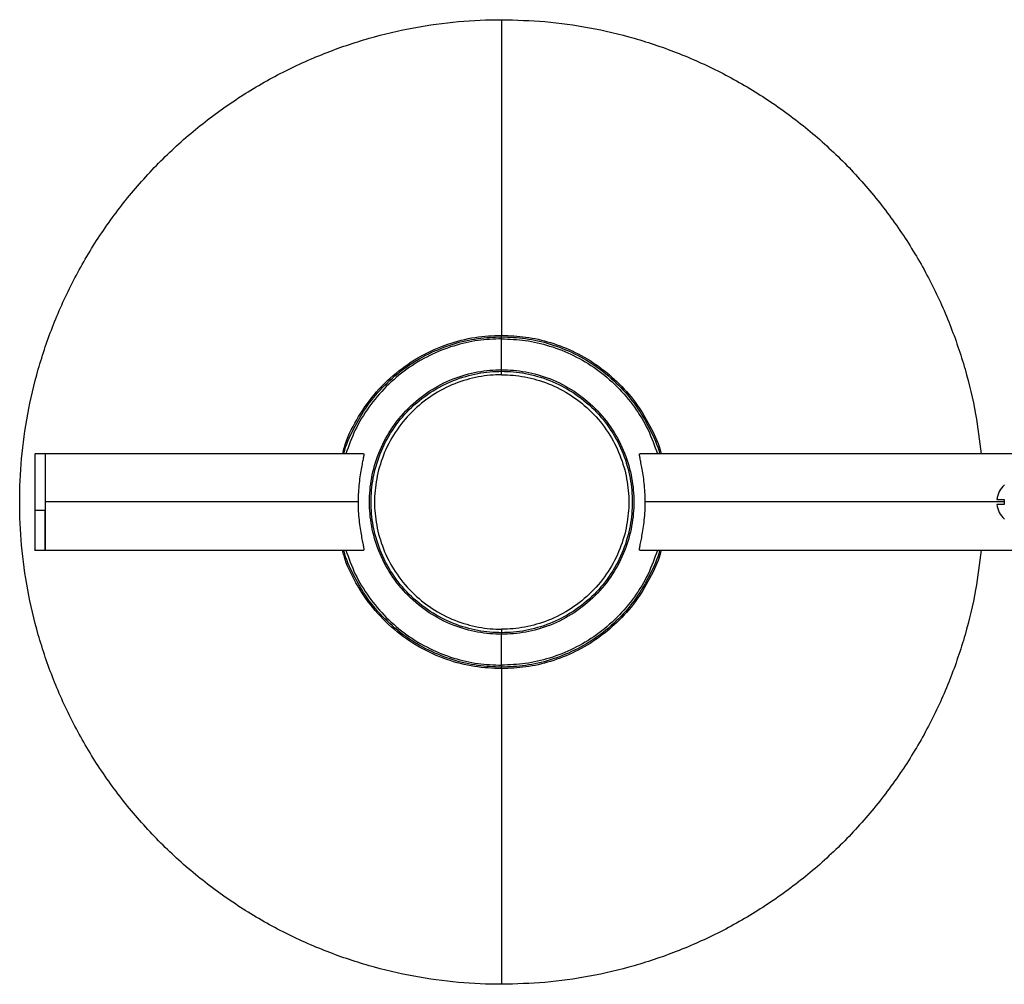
# Model space of a CAD drawing. Header units: millimetres. Extents: x -1282 to -192, y 3815 to 4005.
# Tile 1 of 7: x -1282 to -1088, y 3815 to 4005. Entities that reach past the tile are written whole.
import ezdxf

# ---------------------------------------------------------------- set-up
doc = ezdxf.new("R2010")
doc.units = ezdxf.units.MM

msp = doc.modelspace()

# ---------------------------------------------------------------- linework, layer by layer
at = {"color": 7, "linetype": 'Continuous', "lineweight": 25}
for p, q in [((-1187.03, 3936.49), (-1187.03, 3942.59)), ((-1277.03, 3919.94), (-1279.03, 3919.94)), ((-1214.25, 3919.94), (-1277.03, 3919.94)), ((-1214.27, 3919.93), (-1214.25, 3919.94)), ((-1085.95, 3919.94), (-1159.81, 3919.94)), ((-1159.81, 3919.94), (-1159.79, 3919.93)), ((-1159.79, 3919.93), (-1159.76, 3919.9)), ((-1089.35, 3911.13), (-1089.4, 3910.94)), ((-1215.33, 3910.44), (-1277.03, 3910.44)), ((-1087.96, 3910.44), (-1158.73, 3910.44)), ((-1277.03, 3908.76), (-1279.03, 3908.76)), ((-1087.96, 3907.11), (-1087.96, 3907.08)), ((-1279.03, 3900.94), (-1277.03, 3900.94)), ((-1277.03, 3900.94), (-1214.25, 3900.94)), ((-1214.24, 3900.94), (-1214.25, 3900.93)), ((-1159.81, 3900.93), (-1159.82, 3900.94)), ((-1159.81, 3900.94), (-1085.95, 3900.94)), ((-1187.03, 3878.28), (-1187.03, 3884.38))]:
    msp.add_line(p, q, dxfattribs=at)
for points, knots in [([(-1282.03, 3910.44), (-1282.03, 3916.03), (-1281.54, 3921.84), (-1279.9, 3930.66), (-1279.21, 3933.62), (-1277.52, 3939.53), (-1276.52, 3942.48), (-1274.21, 3948.33), (-1272.89, 3951.23), (-1269.95, 3956.92), (-1268.32, 3959.71), (-1264.77, 3965.14), (-1262.85, 3967.78), (-1258.72, 3972.86), (-1256.53, 3975.3), (-1251.89, 3979.93), (-1249.45, 3982.13), (-1244.37, 3986.25), (-1241.73, 3988.18), (-1236.3, 3991.73), (-1233.51, 3993.36), (-1227.82, 3996.3), (-1224.92, 3997.61), (-1219.08, 3999.93), (-1216.12, 4000.93), (-1210.22, 4002.62), (-1207.26, 4003.31), (-1198.43, 4004.94), (-1192.63, 4005.44), (-1187.03, 4005.44)], [0, 0, 0, 0, 0.125, 0.125, 0.1875, 0.1875, 0.25, 0.25, 0.3125, 0.3125, 0.375, 0.375, 0.4375, 0.4375, 0.5, 0.5, 0.5625, 0.5625, 0.625, 0.625, 0.6875, 0.6875, 0.75, 0.75, 0.8125, 0.8125, 0.875, 0.875, 1, 1, 1, 1]), ([(-1187.03, 4005.44), (-1187.03, 3996.44), (-1187.03, 3986.69), (-1187.03, 3965.9), (-1187.03, 3954.86), (-1187.03, 3943.28)], [0, 0, 0, 0, 0.5, 0.5, 1, 1, 1, 1]), ([(-1187.03, 4005.44), (-1184.18, 4005.37), (-1178.38, 4005.22), (-1169.63, 4003.97), (-1160.77, 4001.9), (-1151.94, 3998.89), (-1143.27, 3994.95), (-1134.92, 3990.07), (-1127.03, 3984.31), (-1119.73, 3977.73), (-1113.15, 3970.44), (-1107.39, 3962.54), (-1102.52, 3954.19), (-1098.57, 3945.52), (-1095.58, 3936.69), (-1093.51, 3928.16), (-1092.85, 3922.54), (-1092.54, 3919.94)], [0, 0, 0, 0, 0.061188, 0.124436, 0.189563, 0.256343, 0.324507, 0.393747, 0.463724, 0.534076, 0.604427, 0.674404, 0.743644, 0.811808, 0.878588, 0.943715, 1, 1, 1, 1]), ([(-1218.37, 3919.94), (-1218.27, 3920.38), (-1217.7, 3922.73), (-1215.69, 3926.74), (-1212.31, 3931.71), (-1207.99, 3935.95), (-1203.06, 3939.3), (-1197.78, 3941.63), (-1192.39, 3943.03), (-1188.78, 3943.2), (-1187.03, 3943.28)], [0, 0, 0, 0, 0.03262, 0.173217, 0.317308, 0.462544, 0.603924, 0.741817, 0.874327, 1, 1, 1, 1]), ([(-1218.15, 3919.94), (-1218.14, 3919.96), (-1217.76, 3921.65), (-1216.28, 3924.88), (-1213.63, 3929.45), (-1210.14, 3933.55), (-1206.04, 3937.02), (-1201.49, 3939.75), (-1196.69, 3941.64), (-1191.84, 3942.77), (-1188.61, 3942.91), (-1187.03, 3942.98)], [0, 0, 0, 0, 0.001508, 0.126105, 0.254054, 0.383747, 0.513441, 0.64139, 0.765987, 0.885871, 1, 1, 1, 1]), ([(-1187.03, 3942.59), (-1188.59, 3942.52), (-1191.78, 3942.39), (-1196.58, 3941.26), (-1201.32, 3939.39), (-1205.82, 3936.7), (-1209.87, 3933.27), (-1213.29, 3929.22), (-1216.01, 3924.75), (-1217.17, 3921.52), (-1217.74, 3919.94)], [0, 0, 0, 0, 0.1144619, 0.234697, 0.3596579, 0.4879806, 0.6180527, 0.7481248, 0.8764475, 1, 1, 1, 1]), ([(-1187.03, 3943.28), (-1185.44, 3943.21), (-1182.17, 3943.07), (-1177.28, 3941.93), (-1172.43, 3940.02), (-1167.84, 3937.27), (-1163.7, 3933.76), (-1160.18, 3929.63), (-1157.51, 3925.02), (-1156, 3921.73), (-1155.61, 3919.99), (-1155.6, 3919.94)], [0, 0, 0, 0, 0.1138827, 0.2335094, 0.357838, 0.4855114, 0.6149253, 0.7443392, 0.8720125, 0.9963411, 1, 1, 1, 1]), ([(-1187.03, 3942.98), (-1185.45, 3942.91), (-1182.22, 3942.77), (-1177.37, 3941.64), (-1172.57, 3939.75), (-1168.01, 3937.02), (-1163.92, 3933.55), (-1160.42, 3929.45), (-1157.78, 3924.88), (-1156.3, 3921.65), (-1155.91, 3919.96), (-1155.91, 3919.94)], [0, 0, 0, 0, 0.114129, 0.234013, 0.35861, 0.486559, 0.616253, 0.745946, 0.873895, 0.998492, 1, 1, 1, 1]), ([(-1187.03, 3942.59), (-1185.47, 3942.52), (-1182.27, 3942.39), (-1177.48, 3941.26), (-1172.74, 3939.39), (-1168.24, 3936.7), (-1164.19, 3933.27), (-1160.77, 3929.22), (-1158.05, 3924.75), (-1156.89, 3921.52), (-1156.32, 3919.94)], [0, 0, 0, 0, 0.114462, 0.234697, 0.359658, 0.487981, 0.618053, 0.748125, 0.876447, 1, 1, 1, 1]), ([(-1187.03, 3884.38), (-1188.56, 3884.38), (-1190.16, 3884.52), (-1193.38, 3885.11), (-1195.02, 3885.57), (-1198.22, 3886.84), (-1199.8, 3887.65), (-1202.78, 3889.6), (-1204.18, 3890.74), (-1206.72, 3893.28), (-1207.86, 3894.69), (-1209.81, 3897.67), (-1210.62, 3899.24), (-1211.89, 3902.45), (-1212.35, 3904.08), (-1212.95, 3907.31), (-1213.08, 3908.9), (-1213.08, 3911.97), (-1212.95, 3913.56), (-1212.35, 3916.79), (-1211.89, 3918.42), (-1210.62, 3921.63), (-1209.81, 3923.2), (-1207.86, 3926.18), (-1206.72, 3927.59), (-1204.18, 3930.13), (-1202.78, 3931.27), (-1199.8, 3933.22), (-1198.22, 3934.03), (-1195.02, 3935.3), (-1193.38, 3935.76), (-1190.16, 3936.35), (-1188.56, 3936.49), (-1187.03, 3936.49)], [0, 0, 0, 0, 0.0625, 0.0625, 0.125, 0.125, 0.1875, 0.1875, 0.25, 0.25, 0.3125, 0.3125, 0.375, 0.375, 0.4375, 0.4375, 0.5, 0.5, 0.5625, 0.5625, 0.625, 0.625, 0.6875, 0.6875, 0.75, 0.75, 0.8125, 0.8125, 0.875, 0.875, 0.9375, 0.9375, 1, 1, 1, 1]), ([(-1187.03, 3884.69), (-1188.55, 3884.69), (-1190.12, 3884.83), (-1193.31, 3885.42), (-1194.92, 3885.87), (-1198.09, 3887.13), (-1199.64, 3887.93), (-1202.59, 3889.85), (-1203.98, 3890.97), (-1206.49, 3893.49), (-1207.61, 3894.88), (-1209.54, 3897.82), (-1210.34, 3899.37), (-1211.59, 3902.54), (-1212.05, 3904.16), (-1212.64, 3907.34), (-1212.77, 3908.92), (-1212.77, 3911.95), (-1212.64, 3913.53), (-1212.05, 3916.71), (-1211.59, 3918.33), (-1210.34, 3921.5), (-1209.54, 3923.05), (-1207.61, 3925.99), (-1206.49, 3927.38), (-1203.98, 3929.9), (-1202.59, 3931.02), (-1199.64, 3932.95), (-1198.09, 3933.74), (-1194.92, 3935), (-1193.31, 3935.45), (-1190.12, 3936.04), (-1188.55, 3936.18), (-1187.03, 3936.18)], [0, 0, 0, 0, 0.0625, 0.0625, 0.125, 0.125, 0.1875, 0.1875, 0.25, 0.25, 0.3125, 0.3125, 0.375, 0.375, 0.4375, 0.4375, 0.5, 0.5, 0.5625, 0.5625, 0.625, 0.625, 0.6875, 0.6875, 0.75, 0.75, 0.8125, 0.8125, 0.875, 0.875, 0.9375, 0.9375, 1, 1, 1, 1]), ([(-1187.03, 3936.18), (-1187.03, 3936.27), (-1187.03, 3936.35), (-1187.03, 3936.45), (-1187.03, 3936.48), (-1187.03, 3936.49)], [0, 0, 0, 0, 0.5, 0.5, 1, 1, 1, 1]), ([(-1187.03, 3936.49), (-1185.49, 3936.49), (-1183.9, 3936.35), (-1180.67, 3935.76), (-1179.04, 3935.3), (-1175.83, 3934.03), (-1174.26, 3933.22), (-1171.28, 3931.27), (-1169.88, 3930.13), (-1167.33, 3927.59), (-1166.19, 3926.18), (-1164.25, 3923.2), (-1163.44, 3921.63), (-1162.17, 3918.42), (-1161.71, 3916.79), (-1161.11, 3913.56), (-1160.97, 3911.97), (-1160.97, 3908.9), (-1161.11, 3907.31), (-1161.71, 3904.08), (-1162.17, 3902.45), (-1163.44, 3899.24), (-1164.25, 3897.67), (-1166.19, 3894.69), (-1167.33, 3893.28), (-1169.88, 3890.74), (-1171.28, 3889.6), (-1174.26, 3887.65), (-1175.83, 3886.84), (-1179.04, 3885.57), (-1180.67, 3885.11), (-1183.9, 3884.52), (-1185.49, 3884.38), (-1187.03, 3884.38)], [0, 0, 0, 0, 0.0625, 0.0625, 0.125, 0.125, 0.1875, 0.1875, 0.25, 0.25, 0.3125, 0.3125, 0.375, 0.375, 0.4375, 0.4375, 0.5, 0.5, 0.5625, 0.5625, 0.625, 0.625, 0.6875, 0.6875, 0.75, 0.75, 0.8125, 0.8125, 0.875, 0.875, 0.9375, 0.9375, 1, 1, 1, 1]), ([(-1187.03, 3935.49), (-1187.03, 3935.61), (-1187.03, 3935.73), (-1187.03, 3935.97), (-1187.03, 3936.08), (-1187.03, 3936.18)], [0, 0, 0, 0, 0.5, 0.5, 1, 1, 1, 1]), ([(-1187.03, 3936.18), (-1185.51, 3936.18), (-1183.94, 3936.04), (-1180.75, 3935.45), (-1179.14, 3935), (-1175.97, 3933.74), (-1174.41, 3932.95), (-1171.47, 3931.02), (-1170.08, 3929.9), (-1167.57, 3927.38), (-1166.44, 3925.99), (-1164.52, 3923.05), (-1163.72, 3921.5), (-1162.46, 3918.33), (-1162.01, 3916.71), (-1161.42, 3913.53), (-1161.28, 3911.95), (-1161.28, 3908.92), (-1161.42, 3907.34), (-1162.01, 3904.16), (-1162.46, 3902.54), (-1163.72, 3899.37), (-1164.52, 3897.82), (-1166.44, 3894.88), (-1167.57, 3893.49), (-1170.08, 3890.97), (-1171.47, 3889.85), (-1174.41, 3887.93), (-1175.97, 3887.13), (-1179.14, 3885.87), (-1180.75, 3885.42), (-1183.94, 3884.83), (-1185.51, 3884.69), (-1187.03, 3884.69)], [0, 0, 0, 0, 0.0625, 0.0625, 0.125, 0.125, 0.1875, 0.1875, 0.25, 0.25, 0.3125, 0.3125, 0.375, 0.375, 0.4375, 0.4375, 0.5, 0.5, 0.5625, 0.5625, 0.625, 0.625, 0.6875, 0.6875, 0.75, 0.75, 0.8125, 0.8125, 0.875, 0.875, 0.9375, 0.9375, 1, 1, 1, 1]), ([(-1187.03, 3935.49), (-1188.51, 3935.49), (-1190.04, 3935.36), (-1193.14, 3934.79), (-1194.71, 3934.34), (-1197.79, 3933.12), (-1199.31, 3932.34), (-1202.17, 3930.47), (-1203.52, 3929.38), (-1205.97, 3926.93), (-1207.06, 3925.58), (-1208.94, 3922.71), (-1209.72, 3921.2), (-1210.94, 3918.12), (-1211.38, 3916.55), (-1211.95, 3913.44), (-1212.09, 3911.91), (-1212.09, 3908.96), (-1211.95, 3907.43), (-1211.38, 3904.32), (-1210.94, 3902.75), (-1209.72, 3899.67), (-1208.94, 3898.16), (-1207.06, 3895.29), (-1205.97, 3893.94), (-1203.52, 3891.49), (-1202.17, 3890.4), (-1199.31, 3888.53), (-1197.79, 3887.75), (-1194.71, 3886.53), (-1193.14, 3886.08), (-1190.04, 3885.51), (-1188.51, 3885.38), (-1187.03, 3885.38)], [0, 0, 0, 0, 0.0625, 0.0625, 0.125, 0.125, 0.1875, 0.1875, 0.25, 0.25, 0.3125, 0.3125, 0.375, 0.375, 0.4375, 0.4375, 0.5, 0.5, 0.5625, 0.5625, 0.625, 0.625, 0.6875, 0.6875, 0.75, 0.75, 0.8125, 0.8125, 0.875, 0.875, 0.9375, 0.9375, 1, 1, 1, 1]), ([(-1187.03, 3935.49), (-1185.55, 3935.49), (-1184.02, 3935.36), (-1180.92, 3934.79), (-1179.35, 3934.34), (-1176.26, 3933.12), (-1174.75, 3932.34), (-1171.88, 3930.47), (-1170.53, 3929.38), (-1168.09, 3926.93), (-1166.99, 3925.58), (-1165.12, 3922.71), (-1164.34, 3921.2), (-1163.12, 3918.12), (-1162.68, 3916.55), (-1162.1, 3913.44), (-1161.97, 3911.91), (-1161.97, 3908.96), (-1162.1, 3907.43), (-1162.68, 3904.32), (-1163.12, 3902.75), (-1164.34, 3899.67), (-1165.12, 3898.16), (-1166.99, 3895.29), (-1168.09, 3893.94), (-1170.53, 3891.49), (-1171.88, 3890.4), (-1174.75, 3888.53), (-1176.26, 3887.75), (-1179.35, 3886.53), (-1180.92, 3886.08), (-1184.02, 3885.51), (-1185.55, 3885.38), (-1187.03, 3885.38)], [0, 0, 0, 0, 0.0625, 0.0625, 0.125, 0.125, 0.1875, 0.1875, 0.25, 0.25, 0.3125, 0.3125, 0.375, 0.375, 0.4375, 0.4375, 0.5, 0.5, 0.5625, 0.5625, 0.625, 0.625, 0.6875, 0.6875, 0.75, 0.75, 0.8125, 0.8125, 0.875, 0.875, 0.9375, 0.9375, 1, 1, 1, 1]), ([(-1279.03, 3919.87), (-1279.03, 3919.87), (-1279.03, 3919.85), (-1279.03, 3919.15), (-1279.03, 3917.85), (-1279.03, 3915.93), (-1279.03, 3913.62), (-1279.03, 3911.15), (-1279.03, 3909.54), (-1279.03, 3908.76)], [0, 0, 0, 0, 0.098667, 0.240182, 0.391918, 0.549333, 0.706748, 0.858484, 1, 1, 1, 1]), ([(-1277.03, 3919.94), (-1277.03, 3919.94), (-1277.03, 3919.89), (-1277.03, 3919.67), (-1277.03, 3919.5), (-1277.03, 3919.04), (-1277.03, 3918.74), (-1277.03, 3918.03), (-1277.03, 3917.62), (-1277.03, 3916.69), (-1277.03, 3916.18), (-1277.03, 3915.09), (-1277.03, 3914.52), (-1277.03, 3913.35), (-1277.03, 3912.75), (-1277.03, 3911.58), (-1277.03, 3911), (-1277.03, 3910.44)], [0, 0, 0, 0, 0.125, 0.125, 0.25, 0.25, 0.375, 0.375, 0.5, 0.5, 0.625, 0.625, 0.75, 0.75, 0.875, 0.875, 1, 1, 1, 1]), ([(-1277.03, 3919.87), (-1277.03, 3919.87), (-1277.03, 3919.85), (-1277.03, 3919.15), (-1277.03, 3917.85), (-1277.03, 3915.93), (-1277.03, 3913.62), (-1277.03, 3911.15), (-1277.03, 3909.54), (-1277.03, 3908.76)], [0, 0, 0, 0, 0.098667, 0.240182, 0.391918, 0.549333, 0.706748, 0.858484, 1, 1, 1, 1]), ([(-1214.25, 3919.94), (-1214.24, 3919.93), (-1214.23, 3919.93), (-1214.22, 3919.92), (-1214.21, 3919.89), (-1214.2, 3919.86), (-1214.2, 3919.82), (-1214.2, 3919.77), (-1214.2, 3919.7), (-1214.21, 3919.63), (-1214.22, 3919.55), (-1214.23, 3919.46), (-1214.25, 3919.36), (-1214.3, 3919.07), (-1214.43, 3918.44), (-1214.67, 3917.26), (-1214.92, 3915.82), (-1215.14, 3914.16), (-1215.29, 3912.36), (-1215.35, 3910.5), (-1215.3, 3908.64), (-1215.16, 3906.84), (-1214.94, 3905.17), (-1214.69, 3903.71), (-1214.44, 3902.5), (-1214.3, 3901.81), (-1214.24, 3901.45), (-1214.21, 3901.27), (-1214.2, 3901.13), (-1214.2, 3901.03), (-1214.21, 3900.96), (-1214.23, 3900.94), (-1214.24, 3900.94)], [0, 0, 0, 0, 0.010284, 0.020509, 0.030687, 0.040829, 0.050947, 0.061051, 0.071155, 0.08127, 0.091406, 0.101576, 0.111789, 0.122057, 0.18499, 0.248149, 0.311964, 0.375607, 0.43827, 0.500832, 0.562984, 0.625471, 0.689108, 0.75309, 0.816408, 0.879576, 0.899771, 0.919801, 0.93975, 0.959707, 0.979761, 1, 1, 1, 1]), ([(-1159.82, 3900.94), (-1159.83, 3900.94), (-1159.84, 3900.95), (-1159.85, 3900.97), (-1159.85, 3900.99), (-1159.86, 3901.03), (-1159.86, 3901.08), (-1159.86, 3901.14), (-1159.85, 3901.2), (-1159.84, 3901.28), (-1159.83, 3901.36), (-1159.82, 3901.46), (-1159.8, 3901.56), (-1159.74, 3901.87), (-1159.61, 3902.51), (-1159.37, 3903.71), (-1159.12, 3905.18), (-1158.9, 3906.85), (-1158.76, 3908.65), (-1158.71, 3910.52), (-1158.77, 3912.37), (-1158.92, 3914.16), (-1159.14, 3915.81), (-1159.39, 3917.25), (-1159.63, 3918.44), (-1159.76, 3919.11), (-1159.82, 3919.46), (-1159.85, 3919.64), (-1159.86, 3919.77), (-1159.86, 3919.87), (-1159.84, 3919.93), (-1159.82, 3919.93), (-1159.81, 3919.94)], [0, 0, 0, 0, 0.010207, 0.020356, 0.030458, 0.040524, 0.050566, 0.060594, 0.070621, 0.080657, 0.090713, 0.100801, 0.110931, 0.121113, 0.184011, 0.247052, 0.311052, 0.3747, 0.437393, 0.499737, 0.562129, 0.624618, 0.68784, 0.751236, 0.814672, 0.877877, 0.898375, 0.918694, 0.938924, 0.959156, 0.979484, 1, 1, 1, 1]), ([(-1087.96, 3913.76), (-1088.35, 3913.4), (-1088.69, 3912.97), (-1089.19, 3911.99), (-1089.35, 3911.46), (-1089.4, 3910.94)], [0, 0, 0, 0, 0.5, 0.5, 1, 1, 1, 1]), ([(-1089.4, 3910.94), (-1089.35, 3910.94), (-1089.19, 3910.94), (-1088.69, 3910.94), (-1088.35, 3910.94), (-1087.96, 3910.94)], [0, 0, 0, 0, 0.5, 0.5, 1, 1, 1, 1]), ([(-1187.03, 3815.43), (-1192.63, 3815.43), (-1198.43, 3815.93), (-1207.26, 3817.56), (-1210.22, 3818.25), (-1216.12, 3819.94), (-1219.08, 3820.94), (-1224.92, 3823.26), (-1227.82, 3824.57), (-1233.51, 3827.51), (-1236.3, 3829.14), (-1241.73, 3832.69), (-1244.37, 3834.62), (-1249.45, 3838.74), (-1251.89, 3840.94), (-1256.53, 3845.58), (-1258.72, 3848.01), (-1262.85, 3853.09), (-1264.77, 3855.73), (-1268.32, 3861.16), (-1269.95, 3863.96), (-1272.89, 3869.64), (-1274.21, 3872.54), (-1276.52, 3878.39), (-1277.52, 3881.34), (-1279.21, 3887.25), (-1279.9, 3890.21), (-1281.54, 3899.03), (-1282.03, 3904.84), (-1282.03, 3910.44)], [0, 0, 0, 0, 0.125, 0.125, 0.1875, 0.1875, 0.25, 0.25, 0.3125, 0.3125, 0.375, 0.375, 0.4375, 0.4375, 0.5, 0.5, 0.5625, 0.5625, 0.625, 0.625, 0.6875, 0.6875, 0.75, 0.75, 0.8125, 0.8125, 0.875, 0.875, 1, 1, 1, 1]), ([(-1277.03, 3910.44), (-1277.03, 3909.88), (-1277.03, 3909.29), (-1277.03, 3908.12), (-1277.03, 3907.52), (-1277.03, 3906.35), (-1277.03, 3905.78), (-1277.03, 3904.69), (-1277.03, 3904.18), (-1277.03, 3903.25), (-1277.03, 3902.84), (-1277.03, 3902.13), (-1277.03, 3901.83), (-1277.03, 3901.37), (-1277.03, 3901.2), (-1277.03, 3900.99), (-1277.03, 3900.94), (-1277.03, 3900.94)], [0, 0, 0, 0, 0.125, 0.125, 0.25, 0.25, 0.375, 0.375, 0.5, 0.5, 0.625, 0.625, 0.75, 0.75, 0.875, 0.875, 1, 1, 1, 1]), ([(-1089.4, 3909.94), (-1089.35, 3909.41), (-1089.19, 3908.88), (-1088.69, 3907.91), (-1088.35, 3907.47), (-1087.96, 3907.11)], [0, 0, 0, 0, 0.5, 0.5, 1, 1, 1, 1]), ([(-1087.96, 3909.94), (-1088.35, 3909.94), (-1088.69, 3909.94), (-1089.19, 3909.94), (-1089.35, 3909.94), (-1089.4, 3909.94)], [0, 0, 0, 0, 0.5, 0.5, 1, 1, 1, 1]), ([(-1279.03, 3908.76), (-1279.03, 3908), (-1279.03, 3906.43), (-1279.03, 3904.31), (-1279.03, 3902.53), (-1279.03, 3901.39), (-1279.03, 3900.89), (-1279.03, 3900.98), (-1279.03, 3901)], [0, 0, 0, 0, 0.176307, 0.365347, 0.561462, 0.757577, 0.946616, 1, 1, 1, 1]), ([(-1277.03, 3901), (-1277.03, 3900.98), (-1277.03, 3900.89), (-1277.03, 3901.39), (-1277.03, 3902.53), (-1277.03, 3904.31), (-1277.03, 3906.43), (-1277.03, 3908), (-1277.03, 3908.76)], [0, 0, 0, 0, 0.0533835, 0.2424233, 0.4385383, 0.6346533, 0.8236931, 1, 1, 1, 1]), ([(-1187.03, 3877.59), (-1188.82, 3877.68), (-1192.49, 3877.85), (-1197.98, 3879.3), (-1203.35, 3881.72), (-1208.3, 3885.17), (-1212.56, 3889.47), (-1215.84, 3894.42), (-1217.76, 3898.31), (-1218.3, 3900.56), (-1218.39, 3900.94)], [0, 0, 0, 0, 0.128011, 0.263083, 0.40367, 0.547751, 0.692977, 0.834347, 0.97223, 1, 1, 1, 1]), ([(-1187.03, 3877.89), (-1188.61, 3877.96), (-1191.84, 3878.1), (-1196.69, 3879.23), (-1201.49, 3881.13), (-1206.04, 3883.85), (-1210.14, 3887.32), (-1213.63, 3891.42), (-1216.28, 3895.99), (-1217.76, 3899.22), (-1218.14, 3900.91), (-1218.15, 3900.94)], [0, 0, 0, 0, 0.114129, 0.234013, 0.35861, 0.486559, 0.616253, 0.745946, 0.873895, 0.998492, 1, 1, 1, 1]), ([(-1217.74, 3900.94), (-1217.17, 3899.35), (-1216.01, 3896.12), (-1213.29, 3891.65), (-1209.87, 3887.6), (-1205.82, 3884.17), (-1201.32, 3881.48), (-1196.58, 3879.61), (-1191.78, 3878.48), (-1188.59, 3878.35), (-1187.03, 3878.28)], [0, 0, 0, 0, 0.123553, 0.251875, 0.381947, 0.512019, 0.640342, 0.765303, 0.885538, 1, 1, 1, 1]), ([(-1092.54, 3900.94), (-1092.85, 3898.33), (-1093.51, 3892.72), (-1095.58, 3884.18), (-1098.57, 3875.35), (-1102.52, 3866.68), (-1107.39, 3858.33), (-1113.15, 3850.43), (-1119.73, 3843.14), (-1127.03, 3836.56), (-1134.92, 3830.8), (-1143.27, 3825.92), (-1151.94, 3821.98), (-1160.77, 3818.97), (-1169.63, 3816.9), (-1178.38, 3815.66), (-1184.18, 3815.5), (-1187.03, 3815.43)], [0, 0, 0, 0, 0.056285, 0.121412, 0.188192, 0.256356, 0.325596, 0.395573, 0.465924, 0.536276, 0.606253, 0.675493, 0.743657, 0.810437, 0.875564, 0.938812, 1, 1, 1, 1]), ([(-1156.32, 3900.94), (-1156.89, 3899.35), (-1158.05, 3896.12), (-1160.77, 3891.65), (-1164.19, 3887.6), (-1168.24, 3884.17), (-1172.74, 3881.48), (-1177.48, 3879.61), (-1182.27, 3878.48), (-1185.47, 3878.35), (-1187.03, 3878.28)], [0, 0, 0, 0, 0.123553, 0.251875, 0.381947, 0.512019, 0.640342, 0.765303, 0.885538, 1, 1, 1, 1]), ([(-1155.6, 3900.94), (-1155.61, 3900.89), (-1156, 3899.14), (-1157.51, 3895.85), (-1160.18, 3891.24), (-1163.7, 3887.11), (-1167.84, 3883.6), (-1172.43, 3880.85), (-1177.28, 3878.94), (-1182.17, 3877.8), (-1185.44, 3877.66), (-1187.03, 3877.59)], [0, 0, 0, 0, 0.003659, 0.127987, 0.255661, 0.385075, 0.514489, 0.642162, 0.766491, 0.886117, 1, 1, 1, 1]), ([(-1155.91, 3900.94), (-1155.91, 3900.91), (-1156.3, 3899.22), (-1157.78, 3895.99), (-1160.42, 3891.42), (-1163.92, 3887.32), (-1168.01, 3883.85), (-1172.57, 3881.13), (-1177.37, 3879.23), (-1182.22, 3878.1), (-1185.45, 3877.96), (-1187.03, 3877.89)], [0, 0, 0, 0, 0.001508, 0.126105, 0.254054, 0.383747, 0.513441, 0.64139, 0.765987, 0.885871, 1, 1, 1, 1]), ([(-1187.03, 3885.38), (-1187.03, 3885.24), (-1187.03, 3885.11), (-1187.03, 3884.88), (-1187.03, 3884.77), (-1187.03, 3884.69)], [0, 0, 0, 0, 0.5, 0.5, 1, 1, 1, 1]), ([(-1187.03, 3884.69), (-1187.03, 3884.6), (-1187.03, 3884.52), (-1187.03, 3884.42), (-1187.03, 3884.39), (-1187.03, 3884.38)], [0, 0, 0, 0, 0.5, 0.5, 1, 1, 1, 1]), ([(-1187.03, 3877.59), (-1187.03, 3866.01), (-1187.03, 3854.97), (-1187.03, 3834.18), (-1187.03, 3824.43), (-1187.03, 3815.43)], [0, 0, 0, 0, 0.5, 0.5, 1, 1, 1, 1])]:
    msp.add_open_spline(points, degree=3, knots=knots, dxfattribs=at)
for points in [[(-1187.03, 3942.98), (-1187.03, 3943.09), (-1187.03, 3943.19), (-1187.03, 3943.28)], [(-1187.03, 3942.63), (-1187.03, 3942.75), (-1187.03, 3942.87), (-1187.03, 3942.98)], [(-1087.96, 3913.76), (-1088.4, 3913.36), (-1088.77, 3912.86), (-1089.03, 3912.3)], [(-1087.96, 3913.8), (-1087.96, 3913.8), (-1087.96, 3913.78), (-1087.96, 3913.76)], [(-1087.96, 3910.94), (-1087.96, 3910.61), (-1087.96, 3910.26), (-1087.96, 3909.94)], [(-1187.03, 3878.24), (-1187.03, 3878.12), (-1187.03, 3878), (-1187.03, 3877.89)], [(-1187.03, 3877.59), (-1187.03, 3877.68), (-1187.03, 3877.79), (-1187.03, 3877.89)]]:
    msp.add_open_spline(points, degree=3, dxfattribs=at)

doc.saveas('drawing.dxf')
